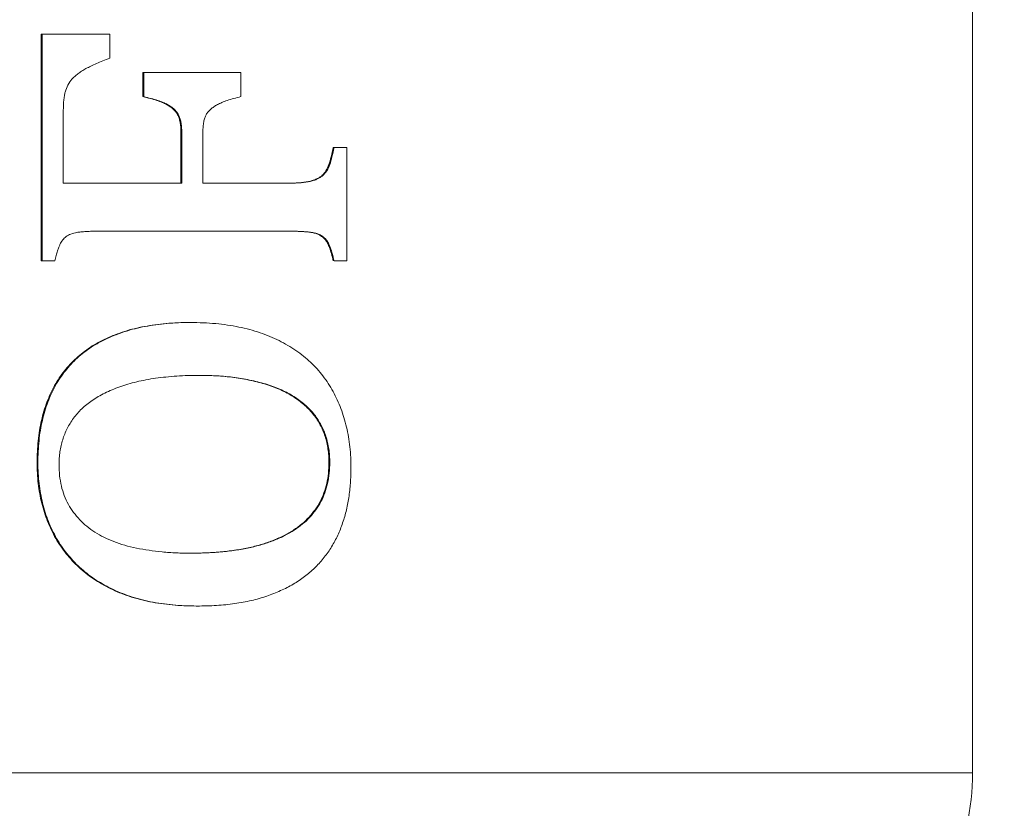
# Model space of a CAD drawing. Header units: inches. Extents: x 0.6 to 16.3, y 0.2 to 11.5.
# Tile 24 of 53: x 5.552 to 5.829, y 9.07 to 9.291. Entities that reach past the tile are written whole.
import ezdxf

# ---------------------------------------------------------------- set-up
doc = ezdxf.new("R2010")
doc.units = ezdxf.units.IN
doc.header["$MEASUREMENT"] = 0
doc.layers.add('FORMAT', color=7, linetype='Continuous')
doc.styles.add('SLDTEXTSTYLE0', font='TXT', dxfattribs={"width": 0.75})
doc.dimstyles.new('SLDDIMSTYLE0', dxfattribs={"dimtxt": 0.1377952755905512, "dimasz": 0.13, "dimexe": 0, "dimexo": 0.0625, "dimgap": 0.0344488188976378, "dimtad": 1, "dimlfac": 2, "dimrnd": 1e-09, "dimzin": 12, "dimdsep": 46, "dimlunit": 5, "dimtxsty": 'SLDTEXTSTYLE0', "dimsah": 1, "dimcen": 0.09, "dimadec": 0, "dimazin": 3, "dimtfac": 1, "dimtofl": 0, "dimtmove": 0, "dimatfit": 3, "dimfxl": 0, "dimfrac": 2, "dimtolj": 1, "dimtzin": 12, "dimarcsym": 0})
doc.dimstyles.new('SLDDIMSTYLE1', dxfattribs={"dimtxt": 0.1377952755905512, "dimasz": 0.13, "dimexe": 0, "dimexo": 0.0625, "dimgap": 0.0344488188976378, "dimtad": 1, "dimdec": 6, "dimlfac": 2, "dimrnd": 1e-09, "dimzin": 12, "dimdsep": 46, "dimlunit": 5, "dimtxsty": 'SLDTEXTSTYLE0', "dimsah": 1, "dimcen": 0.09, "dimadec": 0, "dimazin": 3, "dimtfac": 1, "dimtofl": 0, "dimtmove": 0, "dimatfit": 3, "dimfxl": 0, "dimfrac": 2, "dimtolj": 1, "dimtzin": 12, "dimarcsym": 0})

# ---------------------------------------------------------------- blocks, each defined once
blk = doc.blocks.new('_D_9')
at = {"layer": 'FORMAT'}
for p, q in [((4.529440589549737, 9.314689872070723), (6.596492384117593, 9.314689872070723)), ((6.557122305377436, 9.314689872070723), (6.557122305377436, 7.814689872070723)), ((4.529440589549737, 7.814689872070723), (6.596492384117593, 7.814689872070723))]:
    blk.add_line(p, q, dxfattribs=at)
for points in [[(6.557122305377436, 9.314689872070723), (6.537122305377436, 9.184689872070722), (6.577122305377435, 9.184689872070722)], [(6.557122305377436, 7.814689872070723), (6.577122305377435, 7.944689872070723), (6.537122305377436, 7.944689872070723)]]:
    blk.add_solid(points, dxfattribs=at)
at = {"layer": 'FORMAT', "insert": (6.37949486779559, 8.497668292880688), "char_height": 0.1377952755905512, "attachment_point": 1, "rotation": 90.00000000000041, "style": 'SLDTEXTSTYLE0'}
blk.add_mtext('3', dxfattribs=at)
blk = doc.blocks.new('_D_10')
at = {"layer": 'FORMAT'}
for p, q in [((4.435690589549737, 9.470939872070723), (6.977793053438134, 9.470939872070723)), ((6.938422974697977, 9.470939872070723), (6.938422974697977, 7.658439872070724)), ((6.685645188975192, 8.665625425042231), (6.906117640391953, 8.533341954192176)), ((4.435690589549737, 7.658439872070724), (6.977793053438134, 7.658439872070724))]:
    blk.add_line(p, q, dxfattribs=at)
for points in [[(6.938422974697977, 9.470939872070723), (6.918422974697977, 9.340939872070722), (6.958422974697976, 9.340939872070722)], [(6.938422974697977, 7.658439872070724), (6.958422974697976, 7.788439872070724), (6.918422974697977, 7.788439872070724)]]:
    blk.add_solid(points, dxfattribs=at)
at = {"layer": 'FORMAT', "attachment_point": 1, "rotation": 90.00000000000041, "style": 'SLDTEXTSTYLE0'}
for s, insert, char_height in [('8', (6.796321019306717, 8.599483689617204), 0.1102362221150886), ('5', (6.653779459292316, 8.518031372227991), 0.1102362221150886), ('3', (6.716911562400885, 8.416215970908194), 0.1377952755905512)]:
    blk.add_mtext(s, dxfattribs=dict(at, insert=insert, char_height=char_height))
blk = doc.blocks.new('_D_11')
at = {"layer": 'FORMAT'}
for p, q in [((4.744440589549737, 9.689689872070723), (7.353065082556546, 9.689689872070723)), ((7.313695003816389, 9.689689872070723), (7.313695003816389, 7.439689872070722)), ((7.060917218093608, 8.665625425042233), (7.281389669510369, 8.53334195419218)), ((4.744440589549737, 7.439689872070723), (7.353065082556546, 7.439689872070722))]:
    blk.add_line(p, q, dxfattribs=at)
for points in [[(7.313695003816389, 9.689689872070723), (7.293695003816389, 9.559689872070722), (7.333695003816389, 9.559689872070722)], [(7.313695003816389, 7.439689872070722), (7.333695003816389, 7.569689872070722), (7.293695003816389, 7.569689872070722)]]:
    blk.add_solid(points, dxfattribs=at)
at = {"layer": 'FORMAT', "attachment_point": 1, "rotation": 90.00000000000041, "style": 'SLDTEXTSTYLE0'}
for s, insert, char_height in [('2', (7.171593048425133, 8.599483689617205), 0.1102362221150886), ('1', (7.029051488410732, 8.518031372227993), 0.1102362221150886), ('4', (7.0921835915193, 8.416215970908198), 0.1377952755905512)]:
    blk.add_mtext(s, dxfattribs=dict(at, insert=insert, char_height=char_height))

msp = doc.modelspace()

# ---------------------------------------------------------------- linework, layer by layer
at = {"color": 7, "linetype": 'Continuous', "lineweight": 15}
for p, q in [((5.819760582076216, 9.39468987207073), (5.819760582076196, 9.079689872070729)), ((5.558059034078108, 9.22352652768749), (5.558059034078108, 9.287227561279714)), ((5.558296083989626, 9.287227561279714), (5.558059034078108, 9.287227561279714)), ((5.558296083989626, 9.22352652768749), (5.558296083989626, 9.287227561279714)), ((5.558296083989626, 9.287227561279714), (5.577319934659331, 9.287227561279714)), ((5.577319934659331, 9.287227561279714), (5.577319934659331, 9.280475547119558)), ((5.586594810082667, 9.269672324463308), (5.586594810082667, 9.276424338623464)), ((5.586831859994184, 9.276424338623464), (5.586594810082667, 9.276424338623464)), ((5.586831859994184, 9.269672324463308), (5.586831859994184, 9.276424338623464)), ((5.586831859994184, 9.276424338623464), (5.614178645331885, 9.276424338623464)), ((5.614178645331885, 9.276424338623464), (5.614178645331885, 9.269672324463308)), ((5.586831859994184, 9.269672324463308), (5.586594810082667, 9.269672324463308)), ((5.564241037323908, 9.265536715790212), (5.564241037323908, 9.245365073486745)), ((5.597295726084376, 9.245365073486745), (5.597295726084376, 9.25975530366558)), ((5.597532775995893, 9.25975530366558), (5.597295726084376, 9.25975530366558)), ((5.597532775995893, 9.245365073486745), (5.597532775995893, 9.25975530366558)), ((5.603477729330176, 9.25975530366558), (5.603477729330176, 9.245365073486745)), ((5.64033644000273, 9.255345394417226), (5.640099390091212, 9.255345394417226)), ((5.64033644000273, 9.255345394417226), (5.6439034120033, 9.255345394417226)), ((5.6439034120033, 9.255345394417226), (5.6439034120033, 9.22352652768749)), ((5.564241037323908, 9.245365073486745), (5.597532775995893, 9.245365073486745)), ((5.603477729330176, 9.245365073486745), (5.627721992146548, 9.245365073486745)), ((5.627889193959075, 9.231861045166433), (5.574310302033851, 9.231861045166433)), ((5.558296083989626, 9.22352652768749), (5.558059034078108, 9.22352652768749)), ((5.561863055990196, 9.22352652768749), (5.558296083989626, 9.22352652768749)), ((5.6439034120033, 9.22352652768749), (5.64033644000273, 9.22352652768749)), ((5.600003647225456, 9.206203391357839), (5.599766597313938, 9.206203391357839)), ((5.557107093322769, 9.166809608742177), (5.556870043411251, 9.166809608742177)), ((5.639147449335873, 9.166872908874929), (5.638910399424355, 9.166872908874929)), ((5.601824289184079, 9.126529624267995), (5.601587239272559, 9.126529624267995)), ((5.379525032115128, 9.07968987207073), (5.819760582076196, 9.079689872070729))]:
    msp.add_line(p, q, dxfattribs=at)
msp.add_arc((5.751767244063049, 9.079362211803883), 0.06799412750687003, 347.5382185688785, 0.2761065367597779, dxfattribs=at)
for points, knots in [([(5.577319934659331, 9.280475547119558), (5.576655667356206, 9.280227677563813), (5.575395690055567, 9.279757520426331), (5.573617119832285, 9.279001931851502), (5.572025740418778, 9.278308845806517), (5.570633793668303, 9.277580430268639), (5.569421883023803, 9.276856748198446), (5.56834575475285, 9.27615834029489), (5.56745788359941, 9.2753791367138), (5.566441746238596, 9.274404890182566), (5.565477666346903, 9.272955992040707), (5.564823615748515, 9.271304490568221), (5.564516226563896, 9.269823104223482), (5.564349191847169, 9.26853863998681), (5.564265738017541, 9.267092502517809), (5.564249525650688, 9.266071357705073), (5.564241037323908, 9.265536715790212)], [0, 0, 0, 0, 0.1023219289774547, 0.1940834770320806, 0.2779005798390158, 0.3517115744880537, 0.4181975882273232, 0.4783525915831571, 0.532733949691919, 0.5821864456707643, 0.6726496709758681, 0.7639400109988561, 0.8134008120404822, 0.8683905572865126, 0.9310930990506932, 0.9999999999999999, 0.9999999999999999, 0.9999999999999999, 0.9999999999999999]), ([(5.577319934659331, 9.280475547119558), (5.576655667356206, 9.280227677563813), (5.575395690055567, 9.279757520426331), (5.573617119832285, 9.279001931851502), (5.572025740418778, 9.278308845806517), (5.570633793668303, 9.277580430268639), (5.569421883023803, 9.276856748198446), (5.56834575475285, 9.27615834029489), (5.56745788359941, 9.2753791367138), (5.566441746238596, 9.274404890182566), (5.565477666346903, 9.272955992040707), (5.564823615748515, 9.271304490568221), (5.564516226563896, 9.269823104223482), (5.564349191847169, 9.26853863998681), (5.564265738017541, 9.267092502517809), (5.564249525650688, 9.266071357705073), (5.564241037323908, 9.265536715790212)], [0, 0, 0, 0, 0.1023219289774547, 0.1940834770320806, 0.2779005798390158, 0.3517115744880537, 0.4181975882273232, 0.4783525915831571, 0.532733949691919, 0.5821864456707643, 0.6726496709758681, 0.7639400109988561, 0.8134008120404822, 0.8683905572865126, 0.9310930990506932, 0.9999999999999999, 0.9999999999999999, 0.9999999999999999, 0.9999999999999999]), ([(5.597295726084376, 9.25975530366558), (5.597285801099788, 9.26024115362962), (5.597267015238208, 9.261160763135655), (5.597107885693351, 9.262461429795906), (5.596812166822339, 9.263592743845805), (5.596392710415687, 9.264578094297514), (5.595839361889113, 9.265441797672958), (5.595138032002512, 9.266215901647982), (5.594267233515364, 9.266881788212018), (5.593236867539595, 9.267511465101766), (5.591973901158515, 9.268078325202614), (5.590448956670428, 9.268645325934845), (5.588623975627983, 9.2691879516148), (5.58730214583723, 9.269503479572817), (5.586594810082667, 9.269672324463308)], [0, 0, 0, 0, 0.0831832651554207, 0.1574480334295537, 0.2241274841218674, 0.2844566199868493, 0.343962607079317, 0.4061389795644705, 0.473629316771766, 0.5474532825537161, 0.6333392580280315, 0.7373174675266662, 0.8594336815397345, 1, 1, 1, 1]), ([(5.597295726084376, 9.25975530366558), (5.597285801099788, 9.26024115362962), (5.597267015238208, 9.261160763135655), (5.597107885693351, 9.262461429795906), (5.596812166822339, 9.263592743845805), (5.596392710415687, 9.264578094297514), (5.595839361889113, 9.265441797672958), (5.595138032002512, 9.266215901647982), (5.594267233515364, 9.266881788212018), (5.593236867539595, 9.267511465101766), (5.591973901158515, 9.268078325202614), (5.590448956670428, 9.268645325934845), (5.588623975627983, 9.2691879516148), (5.58730214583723, 9.269503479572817), (5.586594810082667, 9.269672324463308)], [0, 0, 0, 0, 0.0831832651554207, 0.1574480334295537, 0.2241274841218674, 0.2844566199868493, 0.343962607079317, 0.4061389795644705, 0.473629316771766, 0.5474532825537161, 0.6333392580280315, 0.7373174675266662, 0.8594336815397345, 1, 1, 1, 1]), ([(5.597532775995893, 9.25975530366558), (5.597522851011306, 9.26024115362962), (5.597504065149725, 9.261160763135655), (5.597344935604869, 9.262461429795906), (5.597049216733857, 9.263592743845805), (5.596629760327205, 9.264578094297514), (5.59607641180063, 9.265441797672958), (5.595375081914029, 9.266215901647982), (5.594504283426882, 9.266881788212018), (5.593473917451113, 9.267511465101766), (5.592210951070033, 9.268078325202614), (5.590686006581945, 9.268645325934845), (5.588861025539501, 9.2691879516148), (5.587539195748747, 9.269503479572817), (5.586831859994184, 9.269672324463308)], [0, 0, 0, 0, 0.0831832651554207, 0.1574480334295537, 0.2241274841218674, 0.2844566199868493, 0.343962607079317, 0.4061389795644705, 0.473629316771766, 0.5474532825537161, 0.6333392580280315, 0.7373174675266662, 0.8594336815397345, 1, 1, 1, 1]), ([(5.597532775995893, 9.25975530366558), (5.597522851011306, 9.26024115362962), (5.597504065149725, 9.261160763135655), (5.597344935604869, 9.262461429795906), (5.597049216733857, 9.263592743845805), (5.596629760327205, 9.264578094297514), (5.59607641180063, 9.265441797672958), (5.595375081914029, 9.266215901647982), (5.594504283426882, 9.266881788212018), (5.593473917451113, 9.267511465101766), (5.592210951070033, 9.268078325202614), (5.590686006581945, 9.268645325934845), (5.588861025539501, 9.2691879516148), (5.587539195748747, 9.269503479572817), (5.586831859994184, 9.269672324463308)], [0, 0, 0, 0, 0.0831832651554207, 0.1574480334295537, 0.2241274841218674, 0.2844566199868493, 0.343962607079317, 0.4061389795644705, 0.473629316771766, 0.5474532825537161, 0.6333392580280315, 0.7373174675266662, 0.8594336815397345, 1, 1, 1, 1]), ([(5.614178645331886, 9.269672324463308), (5.613489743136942, 9.269503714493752), (5.612198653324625, 9.269187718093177), (5.610407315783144, 9.268636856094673), (5.608882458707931, 9.268081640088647), (5.607615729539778, 9.267485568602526), (5.606561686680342, 9.266862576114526), (5.605678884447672, 9.266194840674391), (5.604961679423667, 9.265444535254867), (5.604375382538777, 9.264625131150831), (5.603957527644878, 9.263658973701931), (5.603688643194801, 9.26252048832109), (5.603498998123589, 9.261205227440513), (5.603485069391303, 9.260255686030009), (5.603477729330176, 9.25975530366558)], [0, 0, 0, 0, 0.1371733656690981, 0.2570802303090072, 0.3611602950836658, 0.4487052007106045, 0.5236657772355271, 0.5922153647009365, 0.6544993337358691, 0.7128681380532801, 0.7721756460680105, 0.8374228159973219, 0.9143262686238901, 1, 1, 1, 1]), ([(5.614178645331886, 9.269672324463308), (5.613489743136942, 9.269503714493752), (5.612198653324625, 9.269187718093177), (5.610407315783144, 9.268636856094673), (5.608882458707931, 9.268081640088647), (5.607615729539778, 9.267485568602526), (5.606561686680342, 9.266862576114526), (5.605678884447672, 9.266194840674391), (5.604961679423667, 9.265444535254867), (5.604375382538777, 9.264625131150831), (5.603957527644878, 9.263658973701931), (5.603688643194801, 9.26252048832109), (5.603498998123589, 9.261205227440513), (5.603485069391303, 9.260255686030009), (5.603477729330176, 9.25975530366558)], [0, 0, 0, 0, 0.1371733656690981, 0.2570802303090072, 0.3611602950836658, 0.4487052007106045, 0.5236657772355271, 0.5922153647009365, 0.6544993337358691, 0.7128681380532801, 0.7721756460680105, 0.8374228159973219, 0.9143262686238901, 1, 1, 1, 1]), ([(5.62748494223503, 9.245365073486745), (5.628073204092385, 9.245377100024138), (5.629188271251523, 9.245399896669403), (5.63076475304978, 9.24546319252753), (5.632151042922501, 9.245647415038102), (5.63337175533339, 9.245840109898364), (5.634447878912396, 9.246139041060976), (5.635392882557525, 9.246515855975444), (5.63622766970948, 9.246957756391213), (5.637173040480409, 9.247660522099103), (5.638165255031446, 9.248822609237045), (5.638973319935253, 9.25065252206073), (5.639582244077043, 9.25285915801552), (5.639917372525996, 9.254470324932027), (5.640099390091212, 9.255345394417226)], [0, 0, 0, 0, 0.1007203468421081, 0.1909182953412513, 0.2698138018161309, 0.3395230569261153, 0.4017376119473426, 0.4590647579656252, 0.5107435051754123, 0.5589580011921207, 0.651910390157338, 0.7505511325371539, 0.8645173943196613, 1, 1, 1, 1]), ([(5.62748494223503, 9.245365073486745), (5.628073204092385, 9.245377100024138), (5.629188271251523, 9.245399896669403), (5.63076475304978, 9.24546319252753), (5.632151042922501, 9.245647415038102), (5.63337175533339, 9.245840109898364), (5.634447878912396, 9.246139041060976), (5.635392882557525, 9.246515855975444), (5.63622766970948, 9.246957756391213), (5.637173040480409, 9.247660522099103), (5.638165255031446, 9.248822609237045), (5.638973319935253, 9.25065252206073), (5.639582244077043, 9.25285915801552), (5.639917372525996, 9.254470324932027), (5.640099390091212, 9.255345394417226)], [0, 0, 0, 0, 0.1007203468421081, 0.1909182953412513, 0.2698138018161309, 0.3395230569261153, 0.4017376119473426, 0.4590647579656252, 0.5107435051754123, 0.5589580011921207, 0.651910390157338, 0.7505511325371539, 0.8645173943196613, 1, 1, 1, 1]), ([(5.627721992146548, 9.245365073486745), (5.628310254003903, 9.245377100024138), (5.629425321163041, 9.245399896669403), (5.631001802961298, 9.24546319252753), (5.632388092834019, 9.245647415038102), (5.633608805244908, 9.245840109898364), (5.634684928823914, 9.246139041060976), (5.635629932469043, 9.246515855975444), (5.636464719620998, 9.246957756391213), (5.637410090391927, 9.247660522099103), (5.638402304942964, 9.248822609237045), (5.63921036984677, 9.25065252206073), (5.639819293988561, 9.25285915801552), (5.640154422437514, 9.254470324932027), (5.64033644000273, 9.255345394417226)], [0, 0, 0, 0, 0.1007203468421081, 0.1909182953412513, 0.2698138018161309, 0.3395230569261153, 0.4017376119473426, 0.4590647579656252, 0.5107435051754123, 0.5589580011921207, 0.651910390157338, 0.7505511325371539, 0.8645173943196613, 1, 1, 1, 1]), ([(5.627721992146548, 9.245365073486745), (5.628310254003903, 9.245377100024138), (5.629425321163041, 9.245399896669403), (5.631001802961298, 9.24546319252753), (5.632388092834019, 9.245647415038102), (5.633608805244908, 9.245840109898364), (5.634684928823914, 9.246139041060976), (5.635629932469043, 9.246515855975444), (5.636464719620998, 9.246957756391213), (5.637410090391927, 9.247660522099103), (5.638402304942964, 9.248822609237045), (5.63921036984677, 9.25065252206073), (5.639819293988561, 9.25285915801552), (5.640154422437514, 9.254470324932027), (5.64033644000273, 9.255345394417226)], [0, 0, 0, 0, 0.1007203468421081, 0.1909182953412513, 0.2698138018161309, 0.3395230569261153, 0.4017376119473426, 0.4590647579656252, 0.5107435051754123, 0.5589580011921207, 0.651910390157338, 0.7505511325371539, 0.8645173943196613, 1, 1, 1, 1]), ([(5.574310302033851, 9.231861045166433), (5.573647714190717, 9.231856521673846), (5.572415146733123, 9.231848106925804), (5.57071012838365, 9.231800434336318), (5.5692986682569, 9.231665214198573), (5.567867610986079, 9.231496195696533), (5.566447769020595, 9.231130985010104), (5.565050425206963, 9.230448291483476), (5.564026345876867, 9.229417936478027), (5.563370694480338, 9.228363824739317), (5.562944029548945, 9.227302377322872), (5.562591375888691, 9.2262594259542), (5.562226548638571, 9.224975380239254), (5.561990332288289, 9.224033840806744), (5.561863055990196, 9.22352652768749)], [0, 0, 0, 0, 0.1211623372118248, 0.2253901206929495, 0.3117133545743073, 0.3801126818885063, 0.4883237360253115, 0.5769770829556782, 0.6548433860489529, 0.7352692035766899, 0.7828800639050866, 0.8423882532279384, 0.9150768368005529, 1, 1, 1, 1]), ([(5.574310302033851, 9.231861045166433), (5.573647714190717, 9.231856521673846), (5.572415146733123, 9.231848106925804), (5.57071012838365, 9.231800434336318), (5.5692986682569, 9.231665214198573), (5.567867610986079, 9.231496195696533), (5.566447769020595, 9.231130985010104), (5.565050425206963, 9.230448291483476), (5.564026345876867, 9.229417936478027), (5.563370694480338, 9.228363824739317), (5.562944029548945, 9.227302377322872), (5.562591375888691, 9.2262594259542), (5.562226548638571, 9.224975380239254), (5.561990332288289, 9.224033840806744), (5.561863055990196, 9.22352652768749)], [0, 0, 0, 0, 0.1211623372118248, 0.2253901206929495, 0.3117133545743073, 0.3801126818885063, 0.4883237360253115, 0.5769770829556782, 0.6548433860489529, 0.7352692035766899, 0.7828800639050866, 0.8423882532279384, 0.9150768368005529, 1, 1, 1, 1]), ([(5.640099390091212, 9.22352652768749), (5.6399420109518, 9.22420509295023), (5.639651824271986, 9.225456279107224), (5.639117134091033, 9.227123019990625), (5.638573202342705, 9.22844087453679), (5.637962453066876, 9.229432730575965), (5.637238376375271, 9.230141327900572), (5.636441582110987, 9.230716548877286), (5.635502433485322, 9.231142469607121), (5.634412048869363, 9.23142939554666), (5.633112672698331, 9.231636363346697), (5.631555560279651, 9.231774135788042), (5.629702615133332, 9.231856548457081), (5.628370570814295, 9.231859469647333), (5.627652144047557, 9.231861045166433)], [0, 0, 0, 0, 0.1126921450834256, 0.2077896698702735, 0.2846070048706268, 0.346087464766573, 0.4005170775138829, 0.4578933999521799, 0.5176998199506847, 0.5840261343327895, 0.6616948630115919, 0.7569466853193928, 0.8689112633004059, 1, 1, 1, 1]), ([(5.640099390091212, 9.22352652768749), (5.6399420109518, 9.22420509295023), (5.639651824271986, 9.225456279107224), (5.639117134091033, 9.227123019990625), (5.638573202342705, 9.22844087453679), (5.637962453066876, 9.229432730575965), (5.637238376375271, 9.230141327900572), (5.636441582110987, 9.230716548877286), (5.635502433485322, 9.231142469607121), (5.634412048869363, 9.23142939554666), (5.633112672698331, 9.231636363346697), (5.631555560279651, 9.231774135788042), (5.629702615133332, 9.231856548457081), (5.628370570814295, 9.231859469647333), (5.627652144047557, 9.231861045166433)], [0, 0, 0, 0, 0.1126921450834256, 0.2077896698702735, 0.2846070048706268, 0.346087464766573, 0.4005170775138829, 0.4578933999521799, 0.5176998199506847, 0.5840261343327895, 0.6616948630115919, 0.7569466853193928, 0.8689112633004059, 1, 1, 1, 1]), ([(5.64033644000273, 9.22352652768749), (5.640179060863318, 9.22420509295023), (5.639888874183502, 9.225456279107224), (5.639354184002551, 9.227123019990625), (5.638810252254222, 9.22844087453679), (5.638199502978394, 9.229432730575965), (5.637475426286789, 9.230141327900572), (5.636678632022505, 9.230716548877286), (5.63573948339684, 9.231142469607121), (5.634649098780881, 9.23142939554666), (5.633349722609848, 9.231636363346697), (5.631792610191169, 9.231774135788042), (5.62993966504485, 9.231856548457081), (5.628607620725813, 9.231859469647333), (5.627889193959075, 9.231861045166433)], [0, 0, 0, 0, 0.1126921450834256, 0.2077896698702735, 0.2846070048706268, 0.346087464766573, 0.4005170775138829, 0.4578933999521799, 0.5176998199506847, 0.5840261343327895, 0.6616948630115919, 0.7569466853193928, 0.8689112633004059, 1, 1, 1, 1]), ([(5.64033644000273, 9.22352652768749), (5.640179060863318, 9.22420509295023), (5.639888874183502, 9.225456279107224), (5.639354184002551, 9.227123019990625), (5.638810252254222, 9.22844087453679), (5.638199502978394, 9.229432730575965), (5.637475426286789, 9.230141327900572), (5.636678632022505, 9.230716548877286), (5.63573948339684, 9.231142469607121), (5.634649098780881, 9.23142939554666), (5.633349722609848, 9.231636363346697), (5.631792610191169, 9.231774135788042), (5.62993966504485, 9.231856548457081), (5.628607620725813, 9.231859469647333), (5.627889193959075, 9.231861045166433)], [0, 0, 0, 0, 0.1126921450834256, 0.2077896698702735, 0.2846070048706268, 0.346087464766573, 0.4005170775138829, 0.4578933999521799, 0.5176998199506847, 0.5840261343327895, 0.6616948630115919, 0.7569466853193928, 0.8689112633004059, 1, 1, 1, 1]), ([(5.556870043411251, 9.166809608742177), (5.556880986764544, 9.167865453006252), (5.556902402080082, 9.169931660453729), (5.557168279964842, 9.172964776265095), (5.557511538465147, 9.175884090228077), (5.558087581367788, 9.178660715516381), (5.558761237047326, 9.181321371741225), (5.55962987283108, 9.183839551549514), (5.560622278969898, 9.186245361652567), (5.561784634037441, 9.18851353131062), (5.563086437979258, 9.190659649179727), (5.564555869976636, 9.192656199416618), (5.566164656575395, 9.194525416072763), (5.567911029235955, 9.196262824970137), (5.569818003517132, 9.197836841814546), (5.571847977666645, 9.19931390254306), (5.574047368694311, 9.200603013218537), (5.576373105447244, 9.20179868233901), (5.578849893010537, 9.202820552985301), (5.58145466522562, 9.20372591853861), (5.584185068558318, 9.204517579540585), (5.587055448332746, 9.2051132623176), (5.59004879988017, 9.205599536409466), (5.593172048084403, 9.20595856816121), (5.596426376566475, 9.206173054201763), (5.598639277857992, 9.206193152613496), (5.599766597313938, 9.206203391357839)], [0, 0, 0, 0, 0.0443735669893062, 0.08683571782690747, 0.1280712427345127, 0.1681015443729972, 0.2066517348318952, 0.2443799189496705, 0.2816826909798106, 0.318252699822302, 0.35459241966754, 0.3911301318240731, 0.4275167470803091, 0.4644046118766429, 0.5018442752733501, 0.5399931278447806, 0.5794114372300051, 0.6199162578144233, 0.661831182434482, 0.7051405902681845, 0.7499670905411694, 0.7963081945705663, 0.8444022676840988, 0.8943367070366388, 0.9461718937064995, 1, 1, 1, 1]), ([(5.556870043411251, 9.166809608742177), (5.556880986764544, 9.167865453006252), (5.556902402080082, 9.169931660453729), (5.557168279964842, 9.172964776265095), (5.557511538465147, 9.175884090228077), (5.558087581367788, 9.178660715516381), (5.558761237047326, 9.181321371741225), (5.55962987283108, 9.183839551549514), (5.560622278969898, 9.186245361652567), (5.561784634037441, 9.18851353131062), (5.563086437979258, 9.190659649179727), (5.564555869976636, 9.192656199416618), (5.566164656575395, 9.194525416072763), (5.567911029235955, 9.196262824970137), (5.569818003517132, 9.197836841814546), (5.571847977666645, 9.19931390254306), (5.574047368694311, 9.200603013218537), (5.576373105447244, 9.20179868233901), (5.578849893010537, 9.202820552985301), (5.58145466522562, 9.20372591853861), (5.584185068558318, 9.204517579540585), (5.587055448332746, 9.2051132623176), (5.59004879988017, 9.205599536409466), (5.593172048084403, 9.20595856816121), (5.596426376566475, 9.206173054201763), (5.598639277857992, 9.206193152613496), (5.599766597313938, 9.206203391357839)], [0, 0, 0, 0, 0.0443735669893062, 0.08683571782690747, 0.1280712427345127, 0.1681015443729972, 0.2066517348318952, 0.2443799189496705, 0.2816826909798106, 0.318252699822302, 0.35459241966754, 0.3911301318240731, 0.4275167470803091, 0.4644046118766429, 0.5018442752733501, 0.5399931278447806, 0.5794114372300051, 0.6199162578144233, 0.661831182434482, 0.7051405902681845, 0.7499670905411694, 0.7963081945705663, 0.8444022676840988, 0.8943367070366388, 0.9461718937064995, 1, 1, 1, 1]), ([(5.557107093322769, 9.166809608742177), (5.557118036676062, 9.167865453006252), (5.5571394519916, 9.169931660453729), (5.55740532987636, 9.172964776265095), (5.557748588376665, 9.175884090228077), (5.558324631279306, 9.178660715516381), (5.558998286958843, 9.181321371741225), (5.559866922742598, 9.183839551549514), (5.560859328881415, 9.186245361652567), (5.562021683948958, 9.18851353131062), (5.563323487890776, 9.190659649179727), (5.564792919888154, 9.192656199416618), (5.566401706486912, 9.194525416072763), (5.568148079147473, 9.196262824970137), (5.57005505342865, 9.197836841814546), (5.572085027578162, 9.19931390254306), (5.574284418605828, 9.200603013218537), (5.576610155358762, 9.20179868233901), (5.579086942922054, 9.202820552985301), (5.581691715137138, 9.20372591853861), (5.584422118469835, 9.204517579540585), (5.587292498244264, 9.2051132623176), (5.590285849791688, 9.205599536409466), (5.593409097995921, 9.20595856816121), (5.596663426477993, 9.206173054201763), (5.59887632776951, 9.206193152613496), (5.600003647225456, 9.206203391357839)], [0, 0, 0, 0, 0.0443735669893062, 0.08683571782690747, 0.1280712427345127, 0.1681015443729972, 0.2066517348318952, 0.2443799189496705, 0.2816826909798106, 0.318252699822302, 0.35459241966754, 0.3911301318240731, 0.4275167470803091, 0.4644046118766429, 0.5018442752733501, 0.5399931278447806, 0.5794114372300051, 0.6199162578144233, 0.661831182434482, 0.7051405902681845, 0.7499670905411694, 0.7963081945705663, 0.8444022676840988, 0.8943367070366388, 0.9461718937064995, 1, 1, 1, 1]), ([(5.557107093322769, 9.166809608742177), (5.557118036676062, 9.167865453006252), (5.5571394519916, 9.169931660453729), (5.55740532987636, 9.172964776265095), (5.557748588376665, 9.175884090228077), (5.558324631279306, 9.178660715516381), (5.558998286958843, 9.181321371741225), (5.559866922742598, 9.183839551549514), (5.560859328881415, 9.186245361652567), (5.562021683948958, 9.18851353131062), (5.563323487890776, 9.190659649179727), (5.564792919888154, 9.192656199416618), (5.566401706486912, 9.194525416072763), (5.568148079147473, 9.196262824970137), (5.57005505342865, 9.197836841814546), (5.572085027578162, 9.19931390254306), (5.574284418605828, 9.200603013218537), (5.576610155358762, 9.20179868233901), (5.579086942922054, 9.202820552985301), (5.581691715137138, 9.20372591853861), (5.584422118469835, 9.204517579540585), (5.587292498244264, 9.2051132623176), (5.590285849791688, 9.205599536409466), (5.593409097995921, 9.20595856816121), (5.596663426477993, 9.206173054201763), (5.59887632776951, 9.206193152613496), (5.600003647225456, 9.206203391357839)], [0, 0, 0, 0, 0.0443735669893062, 0.08683571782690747, 0.1280712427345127, 0.1681015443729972, 0.2066517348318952, 0.2443799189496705, 0.2816826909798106, 0.318252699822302, 0.35459241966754, 0.3911301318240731, 0.4275167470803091, 0.4644046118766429, 0.5018442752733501, 0.5399931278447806, 0.5794114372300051, 0.6199162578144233, 0.661831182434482, 0.7051405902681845, 0.7499670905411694, 0.7963081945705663, 0.8444022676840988, 0.8943367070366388, 0.9461718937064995, 1, 1, 1, 1]), ([(5.600003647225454, 9.206203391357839), (5.601205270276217, 9.206185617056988), (5.603566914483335, 9.206150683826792), (5.607039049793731, 9.205922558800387), (5.610366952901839, 9.20551808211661), (5.613555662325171, 9.2049763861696), (5.616602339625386, 9.204263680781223), (5.61950333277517, 9.203374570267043), (5.622258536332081, 9.202342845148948), (5.624866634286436, 9.20116369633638), (5.627318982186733, 9.199828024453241), (5.629633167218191, 9.198383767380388), (5.631764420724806, 9.196771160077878), (5.633754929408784, 9.195058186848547), (5.635574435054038, 9.193200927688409), (5.637240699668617, 9.191205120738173), (5.638740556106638, 9.189077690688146), (5.640086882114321, 9.186825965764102), (5.641271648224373, 9.184468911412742), (5.642297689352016, 9.182014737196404), (5.643154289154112, 9.17946570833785), (5.643859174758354, 9.176821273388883), (5.644423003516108, 9.174073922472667), (5.644800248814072, 9.171222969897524), (5.645056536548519, 9.168285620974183), (5.645080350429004, 9.166296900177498), (5.645092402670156, 9.165290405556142)], [0, 0, 0, 0, 0.05516468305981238, 0.1084194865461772, 0.159593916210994, 0.2087668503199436, 0.2563824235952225, 0.3023114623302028, 0.3466330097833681, 0.3895001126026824, 0.431081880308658, 0.4714245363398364, 0.5106127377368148, 0.5485390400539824, 0.5859838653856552, 0.622785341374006, 0.6595923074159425, 0.6960218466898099, 0.7326946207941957, 0.7691917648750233, 0.8057276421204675, 0.8428701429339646, 0.8807996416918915, 0.919640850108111, 0.9593301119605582, 1, 1, 1, 1]), ([(5.600003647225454, 9.206203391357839), (5.601205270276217, 9.206185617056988), (5.603566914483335, 9.206150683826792), (5.607039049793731, 9.205922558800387), (5.610366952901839, 9.20551808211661), (5.613555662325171, 9.2049763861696), (5.616602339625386, 9.204263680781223), (5.61950333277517, 9.203374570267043), (5.622258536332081, 9.202342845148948), (5.624866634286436, 9.20116369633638), (5.627318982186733, 9.199828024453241), (5.629633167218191, 9.198383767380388), (5.631764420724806, 9.196771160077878), (5.633754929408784, 9.195058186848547), (5.635574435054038, 9.193200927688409), (5.637240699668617, 9.191205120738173), (5.638740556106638, 9.189077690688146), (5.640086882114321, 9.186825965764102), (5.641271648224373, 9.184468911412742), (5.642297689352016, 9.182014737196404), (5.643154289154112, 9.17946570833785), (5.643859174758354, 9.176821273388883), (5.644423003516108, 9.174073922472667), (5.644800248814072, 9.171222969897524), (5.645056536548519, 9.168285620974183), (5.645080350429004, 9.166296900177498), (5.645092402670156, 9.165290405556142)], [0, 0, 0, 0, 0.05516468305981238, 0.1084194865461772, 0.159593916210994, 0.2087668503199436, 0.2563824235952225, 0.3023114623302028, 0.3466330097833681, 0.3895001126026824, 0.431081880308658, 0.4714245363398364, 0.5106127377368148, 0.5485390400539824, 0.5859838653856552, 0.622785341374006, 0.6595923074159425, 0.6960218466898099, 0.7326946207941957, 0.7691917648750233, 0.8057276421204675, 0.8428701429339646, 0.8807996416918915, 0.919640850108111, 0.9593301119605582, 1, 1, 1, 1]), ([(5.602623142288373, 9.191348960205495), (5.60151444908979, 9.19134509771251), (5.599345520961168, 9.191337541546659), (5.596167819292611, 9.191154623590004), (5.593132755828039, 9.190901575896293), (5.590241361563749, 9.190584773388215), (5.587499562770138, 9.190103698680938), (5.584893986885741, 9.189565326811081), (5.582430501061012, 9.188918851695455), (5.580119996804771, 9.188155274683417), (5.577965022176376, 9.187309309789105), (5.575951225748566, 9.186407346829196), (5.574090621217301, 9.185424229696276), (5.572393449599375, 9.18433343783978), (5.570833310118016, 9.183207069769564), (5.569425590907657, 9.18200500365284), (5.56819148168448, 9.180700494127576), (5.567092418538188, 9.17933536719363), (5.56614532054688, 9.177892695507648), (5.565322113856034, 9.176402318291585), (5.564609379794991, 9.17487179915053), (5.564051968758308, 9.173261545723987), (5.563603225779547, 9.171604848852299), (5.563295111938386, 9.169879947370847), (5.563073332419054, 9.168111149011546), (5.563059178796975, 9.1669089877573), (5.563052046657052, 9.166303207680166)], [0, 0, 0, 0, 0.0658248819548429, 0.1287727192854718, 0.1888722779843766, 0.2465365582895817, 0.3011924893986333, 0.3535526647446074, 0.4037695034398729, 0.4512487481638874, 0.4963682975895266, 0.5391133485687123, 0.5797436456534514, 0.6181023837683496, 0.6548222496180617, 0.6894615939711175, 0.7225088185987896, 0.7547881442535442, 0.7860438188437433, 0.8164464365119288, 0.8467086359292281, 0.8764116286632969, 0.9067719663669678, 0.9372057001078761, 0.9683573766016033, 1, 1, 1, 1]), ([(5.602623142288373, 9.191348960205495), (5.60151444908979, 9.19134509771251), (5.599345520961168, 9.191337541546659), (5.596167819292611, 9.191154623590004), (5.593132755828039, 9.190901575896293), (5.590241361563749, 9.190584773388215), (5.587499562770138, 9.190103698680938), (5.584893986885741, 9.189565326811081), (5.582430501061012, 9.188918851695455), (5.580119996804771, 9.188155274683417), (5.577965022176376, 9.187309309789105), (5.575951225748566, 9.186407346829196), (5.574090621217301, 9.185424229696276), (5.572393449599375, 9.18433343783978), (5.570833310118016, 9.183207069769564), (5.569425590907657, 9.18200500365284), (5.56819148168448, 9.180700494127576), (5.567092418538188, 9.17933536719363), (5.56614532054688, 9.177892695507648), (5.565322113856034, 9.176402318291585), (5.564609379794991, 9.17487179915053), (5.564051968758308, 9.173261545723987), (5.563603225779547, 9.171604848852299), (5.563295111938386, 9.169879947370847), (5.563073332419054, 9.168111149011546), (5.563059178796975, 9.1669089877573), (5.563052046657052, 9.166303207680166)], [0, 0, 0, 0, 0.0658248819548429, 0.1287727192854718, 0.1888722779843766, 0.2465365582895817, 0.3011924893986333, 0.3535526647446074, 0.4037695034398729, 0.4512487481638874, 0.4963682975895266, 0.5391133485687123, 0.5797436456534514, 0.6181023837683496, 0.6548222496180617, 0.6894615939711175, 0.7225088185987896, 0.7547881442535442, 0.7860438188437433, 0.8164464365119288, 0.8467086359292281, 0.8764116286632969, 0.9067719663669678, 0.9372057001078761, 0.9683573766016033, 1, 1, 1, 1]), ([(5.638910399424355, 9.166872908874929), (5.638895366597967, 9.167520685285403), (5.638865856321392, 9.168792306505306), (5.638655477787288, 9.170662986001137), (5.63831983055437, 9.17246209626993), (5.637867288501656, 9.174194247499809), (5.63723849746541, 9.175832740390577), (5.636492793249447, 9.177399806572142), (5.635621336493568, 9.178907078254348), (5.634593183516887, 9.180321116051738), (5.633430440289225, 9.181645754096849), (5.632174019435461, 9.182924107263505), (5.630766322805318, 9.18408206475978), (5.629238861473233, 9.185160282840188), (5.627580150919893, 9.186151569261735), (5.625796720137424, 9.18705285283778), (5.623893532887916, 9.187879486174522), (5.621152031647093, 9.18887401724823), (5.61746266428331, 9.18987457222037), (5.612748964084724, 9.190727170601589), (5.607684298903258, 9.191265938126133), (5.604189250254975, 9.191320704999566), (5.602386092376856, 9.191348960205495)], [0, 0, 0, 0, 0.0360746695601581, 0.07081658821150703, 0.1048534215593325, 0.1384363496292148, 0.1712542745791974, 0.2042075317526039, 0.237563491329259, 0.2715213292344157, 0.3061482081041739, 0.3416741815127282, 0.3781086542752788, 0.4159380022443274, 0.4553664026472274, 0.4965742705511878, 0.5393535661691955, 0.5842011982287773, 0.6785501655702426, 0.77895487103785, 0.8859588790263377, 0.9999999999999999, 0.9999999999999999, 0.9999999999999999, 0.9999999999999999]), ([(5.638910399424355, 9.166872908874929), (5.638895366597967, 9.167520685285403), (5.638865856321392, 9.168792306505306), (5.638655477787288, 9.170662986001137), (5.63831983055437, 9.17246209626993), (5.637867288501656, 9.174194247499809), (5.63723849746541, 9.175832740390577), (5.636492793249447, 9.177399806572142), (5.635621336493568, 9.178907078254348), (5.634593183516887, 9.180321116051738), (5.633430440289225, 9.181645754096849), (5.632174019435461, 9.182924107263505), (5.630766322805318, 9.18408206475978), (5.629238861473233, 9.185160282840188), (5.627580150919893, 9.186151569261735), (5.625796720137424, 9.18705285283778), (5.623893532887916, 9.187879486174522), (5.621152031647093, 9.18887401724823), (5.61746266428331, 9.18987457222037), (5.612748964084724, 9.190727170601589), (5.607684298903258, 9.191265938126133), (5.604189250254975, 9.191320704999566), (5.602386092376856, 9.191348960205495)], [0, 0, 0, 0, 0.0360746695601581, 0.07081658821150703, 0.1048534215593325, 0.1384363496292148, 0.1712542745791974, 0.2042075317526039, 0.237563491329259, 0.2715213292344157, 0.3061482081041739, 0.3416741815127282, 0.3781086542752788, 0.4159380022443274, 0.4553664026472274, 0.4965742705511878, 0.5393535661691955, 0.5842011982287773, 0.6785501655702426, 0.77895487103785, 0.8859588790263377, 0.9999999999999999, 0.9999999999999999, 0.9999999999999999, 0.9999999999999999]), ([(5.639147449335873, 9.166872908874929), (5.639132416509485, 9.167520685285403), (5.63910290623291, 9.168792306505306), (5.638892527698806, 9.170662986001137), (5.638556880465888, 9.17246209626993), (5.638104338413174, 9.174194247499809), (5.637475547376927, 9.175832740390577), (5.636729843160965, 9.177399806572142), (5.635858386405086, 9.178907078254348), (5.634830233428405, 9.180321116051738), (5.633667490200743, 9.181645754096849), (5.632411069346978, 9.182924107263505), (5.631003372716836, 9.18408206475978), (5.629475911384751, 9.185160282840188), (5.62781720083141, 9.186151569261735), (5.626033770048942, 9.18705285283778), (5.624130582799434, 9.187879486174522), (5.621389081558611, 9.18887401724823), (5.617699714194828, 9.18987457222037), (5.612986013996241, 9.190727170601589), (5.607921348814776, 9.191265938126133), (5.604426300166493, 9.191320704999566), (5.602623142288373, 9.191348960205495)], [0, 0, 0, 0, 0.0360746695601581, 0.07081658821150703, 0.1048534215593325, 0.1384363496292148, 0.1712542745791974, 0.2042075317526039, 0.237563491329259, 0.2715213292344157, 0.3061482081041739, 0.3416741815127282, 0.3781086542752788, 0.4159380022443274, 0.4553664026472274, 0.4965742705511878, 0.5393535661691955, 0.5842011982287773, 0.6785501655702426, 0.77895487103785, 0.8859588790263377, 0.9999999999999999, 0.9999999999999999, 0.9999999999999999, 0.9999999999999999]), ([(5.639147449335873, 9.166872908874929), (5.639132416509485, 9.167520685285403), (5.63910290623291, 9.168792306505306), (5.638892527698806, 9.170662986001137), (5.638556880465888, 9.17246209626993), (5.638104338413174, 9.174194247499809), (5.637475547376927, 9.175832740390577), (5.636729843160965, 9.177399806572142), (5.635858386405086, 9.178907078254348), (5.634830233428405, 9.180321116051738), (5.633667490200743, 9.181645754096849), (5.632411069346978, 9.182924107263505), (5.631003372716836, 9.18408206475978), (5.629475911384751, 9.185160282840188), (5.62781720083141, 9.186151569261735), (5.626033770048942, 9.18705285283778), (5.624130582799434, 9.187879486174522), (5.621389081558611, 9.18887401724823), (5.617699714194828, 9.18987457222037), (5.612986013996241, 9.190727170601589), (5.607921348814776, 9.191265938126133), (5.604426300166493, 9.191320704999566), (5.602623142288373, 9.191348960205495)], [0, 0, 0, 0, 0.0360746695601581, 0.07081658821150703, 0.1048534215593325, 0.1384363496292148, 0.1712542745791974, 0.2042075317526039, 0.237563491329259, 0.2715213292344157, 0.3061482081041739, 0.3416741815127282, 0.3781086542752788, 0.4159380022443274, 0.4553664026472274, 0.4965742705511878, 0.5393535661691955, 0.5842011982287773, 0.6785501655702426, 0.77895487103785, 0.8859588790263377, 0.9999999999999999, 0.9999999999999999, 0.9999999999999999, 0.9999999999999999]), ([(5.601587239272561, 9.126529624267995), (5.600435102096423, 9.126546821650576), (5.598172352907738, 9.126580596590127), (5.594843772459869, 9.126816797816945), (5.591639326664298, 9.127196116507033), (5.588555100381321, 9.127712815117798), (5.585598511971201, 9.128413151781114), (5.582764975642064, 9.129259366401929), (5.580048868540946, 9.130241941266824), (5.57746788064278, 9.13140115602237), (5.575029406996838, 9.132718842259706), (5.572725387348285, 9.1341404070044), (5.57058101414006, 9.135712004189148), (5.568579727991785, 9.137399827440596), (5.566740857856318, 9.139241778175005), (5.565043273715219, 9.141207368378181), (5.563498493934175, 9.143303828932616), (5.562095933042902, 9.145518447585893), (5.560882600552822, 9.147868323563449), (5.559790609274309, 9.150288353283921), (5.558903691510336, 9.152823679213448), (5.558157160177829, 9.155436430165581), (5.557577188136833, 9.15815193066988), (5.55718159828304, 9.16096058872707), (5.556900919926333, 9.163855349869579), (5.556880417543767, 9.16581701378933), (5.556870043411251, 9.166809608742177)], [0, 0, 0, 0, 0.05365671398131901, 0.1053795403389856, 0.155257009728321, 0.2036730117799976, 0.2505075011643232, 0.295838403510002, 0.3400743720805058, 0.3831876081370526, 0.4249872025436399, 0.4657745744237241, 0.5052151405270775, 0.5437467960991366, 0.5817579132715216, 0.6192845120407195, 0.6565441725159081, 0.6937591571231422, 0.7310043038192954, 0.7681510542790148, 0.8051587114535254, 0.842736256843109, 0.8807200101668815, 0.9195998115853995, 0.9593177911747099, 1, 1, 1, 1]), ([(5.601587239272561, 9.126529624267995), (5.600435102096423, 9.126546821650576), (5.598172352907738, 9.126580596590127), (5.594843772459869, 9.126816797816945), (5.591639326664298, 9.127196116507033), (5.588555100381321, 9.127712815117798), (5.585598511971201, 9.128413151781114), (5.582764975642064, 9.129259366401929), (5.580048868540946, 9.130241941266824), (5.57746788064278, 9.13140115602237), (5.575029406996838, 9.132718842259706), (5.572725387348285, 9.1341404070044), (5.57058101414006, 9.135712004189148), (5.568579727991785, 9.137399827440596), (5.566740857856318, 9.139241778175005), (5.565043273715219, 9.141207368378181), (5.563498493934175, 9.143303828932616), (5.562095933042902, 9.145518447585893), (5.560882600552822, 9.147868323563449), (5.559790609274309, 9.150288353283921), (5.558903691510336, 9.152823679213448), (5.558157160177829, 9.155436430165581), (5.557577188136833, 9.15815193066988), (5.55718159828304, 9.16096058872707), (5.556900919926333, 9.163855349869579), (5.556880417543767, 9.16581701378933), (5.556870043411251, 9.166809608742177)], [0, 0, 0, 0, 0.05365671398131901, 0.1053795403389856, 0.155257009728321, 0.2036730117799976, 0.2505075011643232, 0.295838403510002, 0.3400743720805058, 0.3831876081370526, 0.4249872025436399, 0.4657745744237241, 0.5052151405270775, 0.5437467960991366, 0.5817579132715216, 0.6192845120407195, 0.6565441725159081, 0.6937591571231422, 0.7310043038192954, 0.7681510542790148, 0.8051587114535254, 0.842736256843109, 0.8807200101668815, 0.9195998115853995, 0.9593177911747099, 1, 1, 1, 1]), ([(5.601824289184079, 9.126529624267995), (5.600672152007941, 9.126546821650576), (5.598409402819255, 9.126580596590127), (5.595080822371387, 9.126816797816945), (5.591876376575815, 9.127196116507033), (5.588792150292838, 9.127712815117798), (5.585835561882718, 9.128413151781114), (5.583002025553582, 9.129259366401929), (5.580285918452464, 9.130241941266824), (5.577704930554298, 9.13140115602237), (5.575266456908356, 9.132718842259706), (5.572962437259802, 9.1341404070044), (5.570818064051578, 9.135712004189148), (5.568816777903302, 9.137399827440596), (5.566977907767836, 9.139241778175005), (5.565280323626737, 9.141207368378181), (5.563735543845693, 9.143303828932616), (5.56233298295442, 9.145518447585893), (5.56111965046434, 9.147868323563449), (5.560027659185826, 9.150288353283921), (5.559140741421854, 9.152823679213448), (5.558394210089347, 9.155436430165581), (5.557814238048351, 9.15815193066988), (5.557418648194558, 9.16096058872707), (5.557137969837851, 9.163855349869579), (5.557117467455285, 9.16581701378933), (5.557107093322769, 9.166809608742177)], [0, 0, 0, 0, 0.05365671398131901, 0.1053795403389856, 0.155257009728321, 0.2036730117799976, 0.2505075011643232, 0.295838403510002, 0.3400743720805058, 0.3831876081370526, 0.4249872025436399, 0.4657745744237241, 0.5052151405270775, 0.5437467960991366, 0.5817579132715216, 0.6192845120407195, 0.6565441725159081, 0.6937591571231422, 0.7310043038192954, 0.7681510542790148, 0.8051587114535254, 0.842736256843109, 0.8807200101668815, 0.9195998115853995, 0.9593177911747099, 1, 1, 1, 1]), ([(5.601824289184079, 9.126529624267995), (5.600672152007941, 9.126546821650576), (5.598409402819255, 9.126580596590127), (5.595080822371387, 9.126816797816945), (5.591876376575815, 9.127196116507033), (5.588792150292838, 9.127712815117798), (5.585835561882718, 9.128413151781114), (5.583002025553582, 9.129259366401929), (5.580285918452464, 9.130241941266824), (5.577704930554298, 9.13140115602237), (5.575266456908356, 9.132718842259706), (5.572962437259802, 9.1341404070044), (5.570818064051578, 9.135712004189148), (5.568816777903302, 9.137399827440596), (5.566977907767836, 9.139241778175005), (5.565280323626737, 9.141207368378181), (5.563735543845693, 9.143303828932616), (5.56233298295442, 9.145518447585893), (5.56111965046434, 9.147868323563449), (5.560027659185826, 9.150288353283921), (5.559140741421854, 9.152823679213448), (5.558394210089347, 9.155436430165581), (5.557814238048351, 9.15815193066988), (5.557418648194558, 9.16096058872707), (5.557137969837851, 9.163855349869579), (5.557117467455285, 9.16581701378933), (5.557107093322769, 9.166809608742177)], [0, 0, 0, 0, 0.05365671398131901, 0.1053795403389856, 0.155257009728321, 0.2036730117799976, 0.2505075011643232, 0.295838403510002, 0.3400743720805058, 0.3831876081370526, 0.4249872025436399, 0.4657745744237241, 0.5052151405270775, 0.5437467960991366, 0.5817579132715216, 0.6192845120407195, 0.6565441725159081, 0.6937591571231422, 0.7310043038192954, 0.7681510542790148, 0.8051587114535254, 0.842736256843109, 0.8807200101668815, 0.9195998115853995, 0.9593177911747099, 1, 1, 1, 1]), ([(5.563052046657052, 9.166303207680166), (5.563084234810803, 9.16525289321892), (5.563146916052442, 9.16320757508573), (5.563630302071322, 9.160255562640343), (5.564454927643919, 9.157530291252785), (5.565617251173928, 9.15504530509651), (5.567091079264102, 9.152786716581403), (5.568834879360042, 9.150735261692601), (5.57083799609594, 9.148855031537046), (5.57313864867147, 9.147220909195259), (5.575692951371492, 9.145787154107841), (5.578501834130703, 9.144569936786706), (5.581553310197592, 9.143527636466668), (5.584863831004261, 9.142749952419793), (5.588387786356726, 9.142145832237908), (5.592113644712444, 9.141708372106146), (5.596030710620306, 9.141424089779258), (5.598708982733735, 9.141397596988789), (5.600077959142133, 9.141384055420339)], [0, 0, 0, 0, 0.05740434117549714, 0.111785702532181, 0.1634733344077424, 0.2143941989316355, 0.2650048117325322, 0.3166824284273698, 0.3699593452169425, 0.4259697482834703, 0.4847877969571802, 0.5466343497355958, 0.6124575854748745, 0.6824523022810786, 0.7563654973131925, 0.8337009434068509, 0.9149976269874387, 1, 1, 1, 1]), ([(5.563052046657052, 9.166303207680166), (5.563084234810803, 9.16525289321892), (5.563146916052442, 9.16320757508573), (5.563630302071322, 9.160255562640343), (5.564454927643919, 9.157530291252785), (5.565617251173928, 9.15504530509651), (5.567091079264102, 9.152786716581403), (5.568834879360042, 9.150735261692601), (5.57083799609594, 9.148855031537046), (5.57313864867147, 9.147220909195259), (5.575692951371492, 9.145787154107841), (5.578501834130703, 9.144569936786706), (5.581553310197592, 9.143527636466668), (5.584863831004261, 9.142749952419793), (5.588387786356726, 9.142145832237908), (5.592113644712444, 9.141708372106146), (5.596030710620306, 9.141424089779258), (5.598708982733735, 9.141397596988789), (5.600077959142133, 9.141384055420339)], [0, 0, 0, 0, 0.05740434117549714, 0.111785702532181, 0.1634733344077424, 0.2143941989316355, 0.2650048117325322, 0.3166824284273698, 0.3699593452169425, 0.4259697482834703, 0.4847877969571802, 0.5466343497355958, 0.6124575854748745, 0.6824523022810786, 0.7563654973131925, 0.8337009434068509, 0.9149976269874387, 1, 1, 1, 1]), ([(5.599840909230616, 9.141384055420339), (5.601389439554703, 9.141404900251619), (5.604389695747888, 9.141445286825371), (5.60874832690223, 9.14173867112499), (5.612823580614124, 9.142235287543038), (5.616612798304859, 9.142951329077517), (5.620117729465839, 9.14384452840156), (5.62333103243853, 9.144960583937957), (5.626257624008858, 9.146289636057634), (5.628906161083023, 9.14780309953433), (5.631270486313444, 9.149505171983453), (5.633305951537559, 9.151434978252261), (5.635039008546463, 9.153544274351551), (5.636473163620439, 9.155832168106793), (5.637556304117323, 9.158339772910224), (5.638332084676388, 9.161016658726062), (5.638842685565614, 9.16388011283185), (5.638887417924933, 9.165857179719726), (5.638910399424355, 9.166872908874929)], [0, 0, 0, 0, 0.09206813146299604, 0.1783807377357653, 0.2594990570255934, 0.3356477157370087, 0.4066566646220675, 0.4729253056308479, 0.5352129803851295, 0.5938341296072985, 0.6489865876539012, 0.7012682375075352, 0.7510296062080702, 0.7996541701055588, 0.8477362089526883, 0.8966387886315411, 0.9468976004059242, 1, 1, 1, 1]), ([(5.599840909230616, 9.141384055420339), (5.601389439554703, 9.141404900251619), (5.604389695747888, 9.141445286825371), (5.60874832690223, 9.14173867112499), (5.612823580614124, 9.142235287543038), (5.616612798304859, 9.142951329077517), (5.620117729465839, 9.14384452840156), (5.62333103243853, 9.144960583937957), (5.626257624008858, 9.146289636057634), (5.628906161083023, 9.14780309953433), (5.631270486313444, 9.149505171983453), (5.633305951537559, 9.151434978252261), (5.635039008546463, 9.153544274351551), (5.636473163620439, 9.155832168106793), (5.637556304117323, 9.158339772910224), (5.638332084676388, 9.161016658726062), (5.638842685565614, 9.16388011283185), (5.638887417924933, 9.165857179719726), (5.638910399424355, 9.166872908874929)], [0, 0, 0, 0, 0.09206813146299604, 0.1783807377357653, 0.2594990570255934, 0.3356477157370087, 0.4066566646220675, 0.4729253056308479, 0.5352129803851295, 0.5938341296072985, 0.6489865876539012, 0.7012682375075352, 0.7510296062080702, 0.7996541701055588, 0.8477362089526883, 0.8966387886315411, 0.9468976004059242, 1, 1, 1, 1]), ([(5.600077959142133, 9.141384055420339), (5.601626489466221, 9.141404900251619), (5.604626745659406, 9.141445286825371), (5.608985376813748, 9.14173867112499), (5.613060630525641, 9.142235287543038), (5.616849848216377, 9.142951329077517), (5.620354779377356, 9.14384452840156), (5.623568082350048, 9.144960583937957), (5.626494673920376, 9.146289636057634), (5.629143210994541, 9.14780309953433), (5.631507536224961, 9.149505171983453), (5.633543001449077, 9.151434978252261), (5.635276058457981, 9.153544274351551), (5.636710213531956, 9.155832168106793), (5.637793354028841, 9.158339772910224), (5.638569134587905, 9.161016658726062), (5.639079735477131, 9.16388011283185), (5.63912446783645, 9.165857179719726), (5.639147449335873, 9.166872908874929)], [0, 0, 0, 0, 0.09206813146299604, 0.1783807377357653, 0.2594990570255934, 0.3356477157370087, 0.4066566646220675, 0.4729253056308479, 0.5352129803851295, 0.5938341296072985, 0.6489865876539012, 0.7012682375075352, 0.7510296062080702, 0.7996541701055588, 0.8477362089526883, 0.8966387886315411, 0.9468976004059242, 1, 1, 1, 1]), ([(5.600077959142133, 9.141384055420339), (5.601626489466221, 9.141404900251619), (5.604626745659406, 9.141445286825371), (5.608985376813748, 9.14173867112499), (5.613060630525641, 9.142235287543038), (5.616849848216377, 9.142951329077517), (5.620354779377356, 9.14384452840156), (5.623568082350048, 9.144960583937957), (5.626494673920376, 9.146289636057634), (5.629143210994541, 9.14780309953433), (5.631507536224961, 9.149505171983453), (5.633543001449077, 9.151434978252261), (5.635276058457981, 9.153544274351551), (5.636710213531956, 9.155832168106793), (5.637793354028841, 9.158339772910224), (5.638569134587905, 9.161016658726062), (5.639079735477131, 9.16388011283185), (5.63912446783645, 9.165857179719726), (5.639147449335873, 9.166872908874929)], [0, 0, 0, 0, 0.09206813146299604, 0.1783807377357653, 0.2594990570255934, 0.3356477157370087, 0.4066566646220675, 0.4729253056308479, 0.5352129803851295, 0.5938341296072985, 0.6489865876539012, 0.7012682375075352, 0.7510296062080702, 0.7996541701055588, 0.8477362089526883, 0.8966387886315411, 0.9468976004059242, 1, 1, 1, 1]), ([(5.645092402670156, 9.165290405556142), (5.645066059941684, 9.163875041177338), (5.6450142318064, 9.161090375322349), (5.64454061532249, 9.157013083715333), (5.64376267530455, 9.153125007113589), (5.642667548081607, 9.149444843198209), (5.641258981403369, 9.145975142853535), (5.639478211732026, 9.142763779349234), (5.637341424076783, 9.139818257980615), (5.634872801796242, 9.137118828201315), (5.632044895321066, 9.134696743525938), (5.628837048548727, 9.13258990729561), (5.625272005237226, 9.130752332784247), (5.621334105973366, 9.129219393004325), (5.61702340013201, 9.12799018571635), (5.612310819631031, 9.127148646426), (5.607203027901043, 9.126611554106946), (5.603658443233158, 9.126557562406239), (5.601824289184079, 9.126529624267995)], [0, 0, 0, 0, 0.05960938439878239, 0.1172787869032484, 0.1729169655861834, 0.2273618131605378, 0.2806558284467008, 0.3335205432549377, 0.3867914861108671, 0.4410715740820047, 0.4971373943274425, 0.5558383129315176, 0.6180322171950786, 0.6841940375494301, 0.7547708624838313, 0.8304277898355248, 0.912254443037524, 0.9999999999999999, 0.9999999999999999, 0.9999999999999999, 0.9999999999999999]), ([(5.645092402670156, 9.165290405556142), (5.645066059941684, 9.163875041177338), (5.6450142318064, 9.161090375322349), (5.64454061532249, 9.157013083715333), (5.64376267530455, 9.153125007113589), (5.642667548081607, 9.149444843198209), (5.641258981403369, 9.145975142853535), (5.639478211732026, 9.142763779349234), (5.637341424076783, 9.139818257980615), (5.634872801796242, 9.137118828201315), (5.632044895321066, 9.134696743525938), (5.628837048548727, 9.13258990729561), (5.625272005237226, 9.130752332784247), (5.621334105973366, 9.129219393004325), (5.61702340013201, 9.12799018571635), (5.612310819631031, 9.127148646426), (5.607203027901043, 9.126611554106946), (5.603658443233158, 9.126557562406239), (5.601824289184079, 9.126529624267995)], [0, 0, 0, 0, 0.05960938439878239, 0.1172787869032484, 0.1729169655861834, 0.2273618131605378, 0.2806558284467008, 0.3335205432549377, 0.3867914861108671, 0.4410715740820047, 0.4971373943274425, 0.5558383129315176, 0.6180322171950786, 0.6841940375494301, 0.7547708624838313, 0.8304277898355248, 0.912254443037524, 0.9999999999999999, 0.9999999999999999, 0.9999999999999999, 0.9999999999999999])]:
    msp.add_open_spline(points, degree=3, knots=knots, dxfattribs=at)

# ---------------------------------------------------------------- dimensions: what is measured, and where the dimension line sits
at = {"layer": 'FORMAT'}
for base, p1, p2, dimstyle, picture, middle in [((7.313695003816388, 7.439689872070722), (4.70507051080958, 9.689689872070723), (4.70507051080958, 7.439689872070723), 'SLDDIMSTYLE1', '_D_11', (7.313695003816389, 8.54857599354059)), ((6.938422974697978, 7.658439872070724), (4.39632051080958, 9.470939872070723), (4.39632051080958, 7.658439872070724), 'SLDDIMSTYLE1', '_D_10', (6.938422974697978, 8.54857599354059)), ((6.557122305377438, 7.814689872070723), (4.49007051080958, 9.314689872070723), (4.49007051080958, 7.814689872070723), 'SLDDIMSTYLE0', '_D_9', (6.557122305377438, 8.54857599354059))]:
    dim = msp.add_linear_dim(base=base, p1=p1, p2=p2, angle=90.0000000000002, dimstyle=dimstyle, dxfattribs=at)
    dim.commit()
    dim.dimension.update_dxf_attribs({"geometry": picture, "text_midpoint": middle, "dimtype": 160})

doc.saveas('drawing.dxf')
